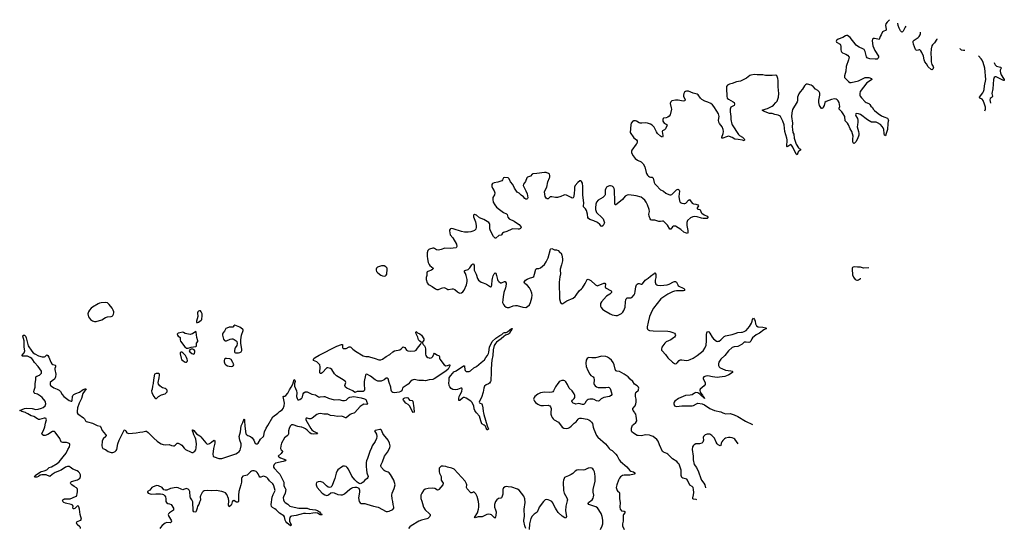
# Model space of a CAD drawing. Header units: inches. Extents: x 1835039 to 2027607, y 642849 to 774141.
# Tile 76 of 113: x 2003944 to 2025124, y 657516 to 668454. Entities that reach past the tile are written whole.
import ezdxf

# ---------------------------------------------------------------- set-up
doc = ezdxf.new("R2010")
doc.units = ezdxf.units.IN
doc.header["$MEASUREMENT"] = 0
for name, color, linetype in [('C0605', 7, 'Continuous'), ('C0606', 7, 'Continuous'), ('C0615', 7, 'Continuous'), ('C0616', 7, 'Continuous'), ('C0626', 7, 'Continuous')]:
    doc.layers.add(name, color=color, linetype=linetype)

msp = doc.modelspace()

# ---------------------------------------------------------------- linework, layer by layer
at = {"layer": 'C0605', "color": 6, "elevation": 200}
for points in [[(2005249, 657510), (2005250, 657530), (2005237, 657550), (2005180, 657600), (2005171, 657610), (2005165, 657630), (2005170, 657650), (2005180, 657660), (2005258, 657690), (2005270, 657710), (2005243, 657810), (2005234, 657930), (2005218, 657978), (2005210, 657991), (2005190, 657997), (2005170, 657985), (2005155, 657965), (2005130, 657942), (2005110, 657935), (2005097, 657937), (2005088, 657948), (2005092, 657990), (2005081, 658010), (2005070, 658020), (2005048, 658028), (2004930, 658055), (2004897, 658070), (2004872, 658090), (2004867, 658110), (2004870, 658121), (2004873, 658130), (2004890, 658142), (2004910, 658147), (2004990, 658147), (2005030, 658153), (2005143, 658197), (2005163, 658210), (2005174, 658226), (2005183, 658257), (2005188, 658308), (2005187, 658347), (2005179, 658370), (2005165, 658385), (2005113, 658413), (2005064, 658450), (2005042, 658470), (2005034, 658490), (2005044, 658510), (2005061, 658519), (2005190, 658560), (2005212, 658570), (2005235, 658590), (2005251, 658629), (2005250, 658663), (2005230, 658709), (2005210, 658731), (2005180, 658750), (2005090, 658785), (2005030, 658834), (2005010, 658844), (2004970, 658846), (2004930, 658829), (2004833, 658767), (2004710, 658715), (2004641, 658670), (2004590, 658629), (2004510, 658663), (2004470, 658667), (2004417, 658663), (2004385, 658655), (2004350, 658632), (2004310, 658616), (2004278, 658618), (2004266, 658626), (2004276, 658650), (2004390, 658730), (2004410, 658738), (2004470, 658749), (2004530, 658770), (2004580, 658820), (2004630, 658840), (2004750, 658913), (2004790, 658946), (2004881, 659050), (2004942, 659130), (2004977, 659210), (2005013, 659270), (2005026, 659310), (2005024, 659330), (2004996, 659350), (2004950, 659361), (2004870, 659363), (2004850, 659368), (2004837, 659377), (2004827, 659390), (2004804, 659444), (2004705, 659585), (2004690, 659596), (2004670, 659601), (2004650, 659596), (2004550, 659532), (2004490, 659509), (2004454, 659515), (2004429, 659530), (2004421, 659550), (2004426, 659566), (2004458, 659622), (2004485, 659695), (2004501, 659779), (2004517, 659830), (2004521, 659850), (2004516, 659870), (2004510, 659875), (2004490, 659883), (2004470, 659881), (2004370, 659858), (2004350, 659858), (2004327, 659867), (2004250, 659917), (2004190, 659934), (2004121, 659981), (2004078, 660000)], [(2005183, 660000), (2005198, 659978), (2005320, 659890), (2005338, 659870), (2005361, 659830), (2005376, 659816), (2005404, 659804), (2005510, 659777), (2005610, 659724), (2005672, 659712), (2005685, 659705), (2005720, 659620), (2005793, 659530), (2005802, 659510), (2005799, 659490), (2005743, 659437), (2005718, 659390), (2005712, 659292), (2005718, 659258), (2005735, 659235), (2005790, 659209), (2005848, 659170), (2005909, 659149), (2005950, 659149), (2005970, 659154), (2006000, 659170), (2006021, 659190), (2006032, 659212), (2006056, 659330), (2006082, 659410), (2006190, 659627), (2006210, 659630), (2006224, 659604), (2006252, 659572), (2006270, 659561), (2006295, 659555), (2006450, 659566), (2006530, 659582), (2006591, 659589), (2006650, 659606), (2006670, 659602), (2006710, 659573), (2006832, 659452), (2006904, 659390), (2006950, 659356), (2006990, 659334), (2007030, 659320), (2007070, 659312), (2007157, 659317), (2007210, 659296), (2007250, 659289), (2007270, 659292), (2007290, 659306), (2007330, 659346), (2007350, 659345), (2007410, 659320), (2007430, 659301), (2007479, 659239), (2007511, 659211), (2007630, 659153), (2007650, 659148), (2007670, 659149), (2007710, 659172), (2007730, 659202), (2007741, 659250), (2007746, 659330), (2007735, 659435), (2007722, 659470), (2007690, 659525), (2007677, 659577), (2007660, 659610), (2007658, 659630), (2007665, 659635), (2007690, 659617), (2007747, 659547), (2007822, 659502), (2007843, 659483), (2007950, 659351), (2007970, 659332), (2007990, 659325), (2008030, 659339), (2008072, 659368), (2008110, 659406), (2008131, 659411), (2008141, 659390), (2008141, 659350), (2008131, 659289), (2008114, 659230), (2008098, 659110), (2008108, 659070), (2008131, 659051), (2008230, 659015), (2008290, 659016), (2008590, 659117), (2008630, 659138), (2008668, 659170), (2008685, 659195), (2008695, 659225), (2008709, 659290), (2008709, 659330), (2008679, 659410), (2008668, 659490), (2008692, 659590), (2008710, 659716), (2008743, 659790), (2008770, 659868), (2008780, 659850), (2008783, 659830), (2008785, 659710), (2008812, 659550), (2008828, 659528), (2008850, 659511), (2008910, 659487), (2008944, 659464), (2008982, 659410), (2009010, 659342), (2009030, 659329), (2009050, 659331), (2009076, 659350), (2009121, 659430), (2009189, 659491), (2009199, 659510), (2009211, 659591), (2009243, 659670), (2009283, 659730), (2009387, 659910), (2009496, 659990), (2009506, 660000)], [(2010000, 659692), (2009928, 659708), (2009830, 659742), (2009810, 659744), (2009790, 659739), (2009761, 659710), (2009741, 659659), (2009727, 659610), (2009723, 659550), (2009716, 659524), (2009699, 659501), (2009642, 659458), (2009579, 659350), (2009565, 659290), (2009557, 659230), (2009566, 659206), (2009588, 659190), (2009599, 659170), (2009570, 659123), (2009504, 659070), (2009519, 659050), (2009552, 659030), (2009669, 658990), (2009656, 658970), (2009612, 658950), (2009445, 658915), (2009419, 658890), (2009403, 658850), (2009404, 658830), (2009416, 658810), (2009511, 658711), (2009537, 658677), (2009624, 658510), (2009624, 658450), (2009629, 658430), (2009658, 658378), (2009666, 658350), (2009657, 658270), (2009620, 658190), (2009615, 658170), (2009620, 658130), (2009634, 658094), (2009653, 658070), (2009710, 658033), (2009755, 657995), (2009782, 657982), (2009950, 657949), (2010000, 657948)], [(2010000, 657820), (2009967, 657813), (2009891, 657789), (2009790, 657777), (2009770, 657768), (2009754, 657750), (2009746, 657714), (2009751, 657670), (2009781, 657590), (2009781, 657580), (2009770, 657569), (2009690, 657634), (2009670, 657659), (2009657, 657690), (2009641, 657761), (2009626, 657786), (2009530, 657840), (2009462, 657910), (2009430, 657934), (2009381, 657961), (2009363, 657983), (2009356, 658030), (2009375, 658185), (2009394, 658246), (2009440, 658330), (2009411, 658430), (2009401, 658450), (2009387, 658470), (2009320, 658540), (2009281, 658590), (2009257, 658610), (2009230, 658626), (2009190, 658634), (2009169, 658631), (2009130, 658615), (2009110, 658618), (2009096, 658636), (2009073, 658690), (2009050, 658719), (2009030, 658737), (2008990, 658752), (2008950, 658751), (2008930, 658744), (2008907, 658730), (2008838, 658662), (2008810, 658650), (2008746, 658634), (2008720, 658610), (2008715, 658585), (2008713, 658510), (2008701, 658450), (2008658, 658310), (2008649, 658230), (2008650, 658090), (2008639, 658081), (2008610, 658081), (2008550, 658114), (2008530, 658108), (2008514, 658086), (2008501, 658030), (2008490, 658011), (2008450, 657980), (2008442, 657990), (2008437, 658010), (2008445, 658110), (2008437, 658158), (2008402, 658242), (2008370, 658277), (2008335, 658295), (2008290, 658310), (2008170, 658327), (2008076, 658324), (2007990, 658331), (2007910, 658323), (2007890, 658310), (2007872, 658288), (2007830, 658213), (2007824, 658190), (2007830, 658130), (2007827, 658110), (2007810, 658080), (2007797, 658030), (2007768, 657992), (2007760, 657950), (2007737, 657883), (2007731, 657869), (2007710, 657861), (2007690, 657867), (2007677, 657890), (2007668, 658088), (2007650, 658127), (2007619, 658170), (2007613, 658190), (2007602, 658310), (2007590, 658337), (2007570, 658357), (2007550, 658368), (2007530, 658370), (2007471, 658349), (2007450, 658346), (2007416, 658356), (2007350, 658387), (2007310, 658391), (2007190, 658370), (2007110, 658339), (2007073, 658333), (2007046, 658346), (2007009, 658390), (2006930, 658428), (2006894, 658434), (2006870, 658432), (2006812, 658410), (2006786, 658390), (2006741, 658339), (2006695, 658310), (2006693, 658290), (2006708, 658270), (2006770, 658252), (2006870, 658260), (2006970, 658258), (2007013, 658253), (2007041, 658241), (2007062, 658222), (2007082, 658190), (2007089, 658150), (2007090, 658090), (2007102, 658070), (2007130, 658048), (2007170, 658041), (2007199, 658030), (2007254, 657950), (2007252, 657908), (2007234, 657890), (2007163, 657850), (2007146, 657830), (2007140, 657810), (2007142, 657790), (2007152, 657770), (2007203, 657690), (2007209, 657670), (2007206, 657650), (2007186, 657634), (2007110, 657640), (2007070, 657625), (2007010, 657578), (2006970, 657533), (2006959, 657510)]]:
    msp.add_lwpolyline(points, dxfattribs=at)
at = {"layer": 'C0606', "color": 6, "elevation": 300}
for points in [[(2005790, 662370), (2005696, 662364), (2005663, 662357), (2005630, 662343), (2005507, 662273), (2005478, 662250), (2005443, 662210), (2005422, 662170), (2005411, 662130), (2005417, 662090), (2005426, 662066), (2005470, 662010), (2005510, 661978), (2005550, 661963), (2005590, 661965), (2005710, 662002), (2005790, 662046), (2005830, 662062), (2005912, 662070), (2005930, 662078), (2005950, 662096), (2005962, 662118), (2005968, 662150), (2005967, 662170), (2005956, 662210), (2005932, 662250), (2005870, 662332), (2005850, 662352), (2005830, 662363)], [(2007810, 662195), (2007790, 662185), (2007779, 662170), (2007772, 662150), (2007773, 662070), (2007747, 661970), (2007750, 661945), (2007770, 661941), (2007790, 661947), (2007850, 661991), (2007860, 662010), (2007870, 662090), (2007867, 662130), (2007851, 662170), (2007830, 662192)], [(2007730, 661748), (2007659, 661701), (2007630, 661689), (2007610, 661686), (2007505, 661705), (2007468, 661728), (2007450, 661732), (2007390, 661722), (2007351, 661710), (2007335, 661690), (2007338, 661670), (2007350, 661648), (2007390, 661627), (2007396, 661616), (2007396, 661570), (2007404, 661544), (2007499, 661419), (2007532, 661392), (2007570, 661393), (2007610, 661405), (2007631, 661411), (2007730, 661424), (2007745, 661435), (2007745, 661495), (2007774, 661530), (2007777, 661550), (2007757, 661617), (2007737, 661737)], [(2008570, 661883), (2008550, 661872), (2008539, 661850), (2008530, 661843), (2008510, 661839), (2008450, 661839), (2008397, 661823), (2008376, 661810), (2008347, 661753), (2008315, 661710), (2008308, 661690), (2008308, 661670), (2008326, 661586), (2008350, 661554), (2008366, 661546), (2008390, 661547), (2008470, 661584), (2008510, 661591), (2008530, 661589), (2008559, 661579), (2008601, 661550), (2008616, 661530), (2008625, 661490), (2008613, 661450), (2008581, 661399), (2008570, 661375), (2008563, 661343), (2008565, 661310), (2008575, 661295), (2008588, 661288), (2008650, 661289), (2008682, 661298), (2008706, 661310), (2008723, 661337), (2008723, 661370), (2008699, 661490), (2008702, 661570), (2008715, 661670), (2008753, 661773), (2008750, 661790), (2008740, 661800), (2008681, 661841), (2008610, 661872)], [(2007410, 661305), (2007396, 661290), (2007396, 661270), (2007414, 661174), (2007428, 661148), (2007450, 661122), (2007490, 661098), (2007510, 661092), (2007530, 661092), (2007550, 661100), (2007555, 661125), (2007549, 661150), (2007532, 661192), (2007510, 661230), (2007450, 661291), (2007430, 661303)], [(2007650, 661372), (2007630, 661369), (2007604, 661356), (2007593, 661330), (2007602, 661310), (2007650, 661274), (2007670, 661265), (2007690, 661264), (2007703, 661277), (2007714, 661310), (2007712, 661330), (2007695, 661355), (2007670, 661369)], [(2008390, 661171), (2008370, 661167), (2008350, 661150), (2008342, 661118), (2008344, 661096), (2008360, 661050), (2008377, 661030), (2008417, 661010), (2008450, 661002), (2008490, 660998), (2008530, 661006), (2008538, 661010), (2008548, 661030), (2008544, 661050), (2008530, 661085), (2008490, 661144), (2008461, 661161)], [(2006910, 660846), (2006877, 660843), (2006846, 660830), (2006823, 660710), (2006818, 660630), (2006800, 660570), (2006793, 660510), (2006779, 660470), (2006786, 660430), (2006830, 660347), (2006850, 660321), (2006870, 660311), (2006890, 660311), (2006930, 660350), (2006996, 660384), (2007070, 660409), (2007090, 660423), (2007113, 660450), (2007117, 660470), (2007113, 660490), (2007098, 660510), (2007070, 660525), (2007019, 660539), (2006993, 660553), (2006960, 660580), (2006933, 660613), (2006925, 660650), (2006946, 660750), (2006954, 660810), (2006949, 660830), (2006930, 660843)]]:
    msp.add_lwpolyline(points, close=True, dxfattribs=at)
at = {"layer": 'C0606', "color": 6, "elevation": 200}
for points in [[(2004078, 660000), (2004070, 660004), (2003991, 660030), (2003970, 660044), (2003944, 660050), (2004050, 660090), (2004090, 660097), (2004210, 660090), (2004290, 660070), (2004344, 660076), (2004410, 660098), (2004450, 660117), (2004490, 660150), (2004500, 660170), (2004503, 660190), (2004499, 660230), (2004489, 660250), (2004430, 660328), (2004390, 660361), (2004330, 660399), (2004270, 660414), (2004255, 660430), (2004251, 660450), (2004257, 660490), (2004275, 660550), (2004277, 660630), (2004294, 660710), (2004292, 660770), (2004310, 660788), (2004370, 660810), (2004394, 660830), (2004410, 660850), (2004416, 660870), (2004414, 660894), (2004338, 660998), (2004260, 661080), (2004230, 661140), (2004203, 661170), (2004171, 661191), (2004110, 661215), (2004018, 661218), (2004001, 661221), (2003992, 661230), (2004042, 661290), (2004051, 661310), (2004054, 661330), (2004040, 661410), (2004043, 661550), (2004014, 661650), (2004021, 661670), (2004030, 661673), (2004050, 661668), (2004068, 661650), (2004084, 661610), (2004123, 661443), (2004204, 661324), (2004232, 661292), (2004267, 661267), (2004350, 661224), (2004430, 661205), (2004475, 661205), (2004490, 661211), (2004530, 661244), (2004550, 661229), (2004574, 661194), (2004613, 661090), (2004634, 661054), (2004656, 661036), (2004710, 661023), (2004716, 661016), (2004713, 660990), (2004698, 660950), (2004697, 660930), (2004720, 660830), (2004717, 660770), (2004710, 660750), (2004690, 660721), (2004639, 660690), (2004603, 660650), (2004596, 660630), (2004598, 660610), (2004608, 660590), (2004628, 660570), (2004677, 660537), (2004750, 660509), (2004790, 660488), (2004819, 660459), (2004859, 660390), (2004892, 660352), (2005010, 660265), (2005050, 660247), (2005068, 660252), (2005075, 660265), (2005081, 660350), (2005088, 660372), (2005110, 660395), (2005150, 660418), (2005230, 660444), (2005310, 660504), (2005350, 660517), (2005375, 660515), (2005305, 660415), (2005271, 660309), (2005222, 660210), (2005189, 660110), (2005180, 660030), (2005182, 660002), (2005183, 660000)], [(2009506, 660000), (2009534, 660030), (2009590, 660065), (2009610, 660092), (2009632, 660150), (2009639, 660210), (2009612, 660348), (2009623, 660357), (2009650, 660359), (2009670, 660370), (2009710, 660424), (2009745, 660495), (2009783, 660550), (2009822, 660618), (2009850, 660715), (2009865, 660705), (2009871, 660690), (2009870, 660670), (2009853, 660627), (2009853, 660590), (2009858, 660570), (2009897, 660470), (2009903, 660430), (2009902, 660350), (2009913, 660310), (2009930, 660282), (2009950, 660278), (2009970, 660286), (2010000, 660307)]]:
    msp.add_lwpolyline(points, dxfattribs=at)
at = {"layer": 'C0615', "color": 6}
for points, elevation in [([(2011143, 660000), (2011129, 659991), (2011083, 659977), (2011050, 659961), (2011009, 659931), (2010970, 659893), (2010950, 659894), (2010910, 659914), (2010870, 659924), (2010770, 659919), (2010710, 659935), (2010630, 659944), (2010570, 659970), (2010550, 659974), (2010490, 659972), (2010418, 659982), (2010370, 659975), (2010338, 659962), (2010235, 659885), (2010210, 659873), (2010173, 659873), (2010130, 659887), (2010110, 659886), (2010097, 659870), (2010101, 659850), (2010210, 659660), (2010230, 659635), (2010266, 659606), (2010334, 659570), (2010350, 659550), (2010336, 659544), (2010270, 659538), (2010211, 659550), (2010183, 659570), (2010130, 659626), (2010090, 659655), (2010050, 659675), (2010010, 659690), (2010000, 659692)], 200), ([(2013918, 660000), (2013926, 659966), (2013998, 659718), (2014026, 659650), (2014010, 659636), (2013990, 659635), (2013978, 659678), (2013957, 659717), (2013937, 659737), (2013886, 659766), (2013864, 659824), (2013836, 659930), (2013773, 660000)], 200), ([(2015372, 660000), (2015371, 659970), (2015382, 659930), (2015398, 659898), (2015420, 659870), (2015444, 659850), (2015535, 659795), (2015610, 659693), (2015650, 659671), (2015710, 659664), (2015744, 659670), (2015770, 659681), (2015809, 659711), (2015870, 659776), (2015911, 659809), (2015955, 659865), (2015970, 659878), (2015990, 659886), (2016030, 659886), (2016150, 659862), (2016190, 659846), (2016210, 659832), (2016241, 659801), (2016263, 659770), (2016280, 659690), (2016294, 659650), (2016354, 659514), (2016379, 659479), (2016546, 659330), (2016583, 659290), (2016623, 659230), (2016649, 659209), (2016690, 659186), (2016771, 659111), (2016796, 659076), (2016838, 658990), (2016870, 658950), (2017001, 658841), (2017070, 658757), (2017090, 658746), (2017150, 658731), (2017173, 658710), (2017178, 658690), (2017163, 658677), (2017070, 658656), (2016990, 658662), (2016950, 658660), (2016910, 658650), (2016870, 658626), (2016844, 658596), (2016823, 658550), (2016790, 658450), (2016778, 658390), (2016780, 658370), (2016795, 658330), (2016810, 658308), (2016839, 658290), (2016849, 658269), (2016844, 658150), (2016858, 658070), (2016856, 657970), (2016862, 657930), (2016872, 657910), (2016890, 657895), (2016950, 657885), (2016967, 657870), (2016960, 657850), (2016933, 657810), (2016925, 657790), (2016922, 657770), (2016928, 657710), (2016928, 657670), (2016911, 657610), (2016909, 657570), (2016947, 657487)], 300), ([(2018510, 658129), (2018495, 658135), (2018442, 658142), (2018424, 658150), (2018423, 658170), (2018442, 658238), (2018445, 658285), (2018441, 658350), (2018431, 658390), (2018410, 658416), (2018363, 658443), (2018308, 658550), (2018292, 658572), (2018270, 658581), (2018210, 658592), (2018185, 658610), (2018172, 658650), (2018176, 658730), (2018170, 658769), (2018130, 658892), (2018110, 658920), (2018077, 658950), (2017990, 659007), (2017890, 659109), (2017864, 659124), (2017796, 659150), (2017774, 659170), (2017705, 659310), (2017676, 659390), (2017650, 659426), (2017570, 659489), (2017528, 659508), (2017490, 659519), (2017410, 659523), (2017310, 659506), (2017250, 659509), (2017230, 659515), (2017145, 659565), (2017113, 659590), (2017105, 659610), (2017104, 659630), (2017108, 659670), (2017119, 659710), (2017129, 659731), (2017147, 659750), (2017201, 659790), (2017217, 659830), (2017208, 659930), (2017196, 659970), (2017178, 660000)], 300), ([(2019071, 660000), (2019092, 659990), (2019130, 659978), (2019230, 659983), (2019310, 659959), (2019390, 659923), (2019558, 659818), (2019711, 659750)], 300), ([(2019400, 659330), (2019360, 659380), (2019330, 659436), (2019309, 659450), (2019270, 659462), (2019230, 659468), (2019190, 659467), (2019127, 659453), (2019102, 659438), (2019070, 659407), (2019045, 659375), (2019036, 659350), (2019030, 659296), (2019010, 659287), (2018970, 659308), (2018950, 659330), (2018926, 659370), (2018891, 659451), (2018830, 659513), (2018810, 659529), (2018790, 659538), (2018770, 659542), (2018730, 659537), (2018690, 659523), (2018672, 659510), (2018657, 659490), (2018650, 659470), (2018652, 659410), (2018647, 659390), (2018636, 659370), (2018616, 659350), (2018570, 659335), (2018490, 659330), (2018450, 659310), (2018428, 659290), (2018414, 659266), (2018409, 659211), (2018430, 659070), (2018433, 658990), (2018455, 658890), (2018500, 658820), (2018548, 658728), (2018593, 658590), (2018611, 658550), (2018664, 658484), (2018684, 658450), (2018700, 658385)], 300), ([(2014829, 657509), (2014810, 657567), (2014788, 657668), (2014788, 657690), (2014803, 657770), (2014798, 657930), (2014814, 658070), (2014809, 658150), (2014786, 658210), (2014690, 658333), (2014654, 658354), (2014530, 658399), (2014449, 658411), (2014410, 658412), (2014390, 658409), (2014354, 658386), (2014338, 658350), (2014335, 658250), (2014317, 658183), (2014308, 658172), (2014294, 658166), (2014246, 658154), (2014210, 658128), (2014181, 658090), (2014158, 658030), (2014155, 658005), (2014159, 657970), (2014182, 657910), (2014191, 657869), (2014186, 657790), (2014170, 657735), (2014150, 657747), (2014120, 657780), (2014090, 657805), (2014070, 657816), (2014030, 657822), (2013990, 657815), (2013910, 657768), (2013890, 657764), (2013810, 657761), (2013742, 657742), (2013730, 657750), (2013790, 657852), (2013815, 657925), (2013821, 657970), (2013821, 658030), (2013815, 658095), (2013783, 658203), (2013755, 658255), (2013738, 658278), (2013710, 658297), (2013670, 658282), (2013650, 658281), (2013567, 658367), (2013557, 658390), (2013563, 658450), (2013559, 658470), (2013526, 658526), (2013290, 658786), (2013243, 658810), (2013150, 658830), (2013110, 658843), (2013050, 658851), (2013010, 658849), (2012986, 658834), (2012971, 658810), (2012969, 658730), (2012978, 658698), (2013010, 658630), (2013012, 658550), (2013051, 658490), (2013054, 658470), (2013047, 658450), (2012960, 658350), (2012950, 658340), (2012930, 658335), (2012871, 658371), (2012830, 658379), (2012730, 658375), (2012663, 658357), (2012628, 658330), (2012593, 658270), (2012576, 658230), (2012570, 658190), (2012574, 658154), (2012597, 658097), (2012607, 658047), (2012634, 657970), (2012667, 657910), (2012757, 657830), (2012772, 657810), (2012776, 657790), (2012764, 657770), (2012721, 657730), (2012702, 657718), (2012586, 657690), (2012530, 657668), (2012364, 657570), (2012340, 657550), (2012310, 657510)], 300), ([(2016436, 657490), (2016477, 657570), (2016486, 657610), (2016486, 657690), (2016473, 657770), (2016450, 657834), (2016370, 657958), (2016339, 657979), (2016189, 658029), (2016172, 658050), (2016183, 658070), (2016258, 658130), (2016279, 658161), (2016290, 658190), (2016291, 658230), (2016280, 658290), (2016278, 658350), (2016320, 658530), (2016324, 658630), (2016316, 658690), (2016306, 658730), (2016287, 658770), (2016270, 658792), (2016250, 658806), (2016230, 658813), (2016190, 658812), (2016170, 658808), (2016104, 658776), (2016070, 658768), (2015969, 658771), (2015930, 658766), (2015890, 658743), (2015843, 658697), (2015810, 658673), (2015750, 658641), (2015681, 658619), (2015667, 658610), (2015653, 658590), (2015640, 658550), (2015635, 658510), (2015639, 658330), (2015656, 658270), (2015712, 658170), (2015725, 658130), (2015723, 658110), (2015690, 657990), (2015683, 657890), (2015707, 657773), (2015703, 657750), (2015690, 657732), (2015670, 657739), (2015610, 657777), (2015530, 657853), (2015489, 657910), (2015471, 657950), (2015434, 658010), (2015410, 658064), (2015390, 658092), (2015350, 658117), (2015310, 658131), (2015270, 658134), (2015250, 658128), (2015230, 658116), (2015210, 658095), (2015120, 657970), (2015108, 657950), (2015077, 657863), (2015010, 657823), (2014970, 657777), (2014942, 657730), (2014911, 657610), (2014907, 657490)], 300), ([(2010000, 657948), (2010130, 657948), (2010177, 657930), (2010310, 657910), (2010350, 657896), (2010390, 657870), (2010418, 657838), (2010431, 657830), (2010436, 657816), (2010448, 657810), (2010438, 657802), (2010410, 657807), (2010350, 657843), (2010310, 657850), (2010250, 657842), (2010170, 657824), (2010090, 657832), (2010049, 657831), (2010000, 657820)], 200)]:
    msp.add_lwpolyline(points, dxfattribs=dict(at, elevation=elevation))
at = {"layer": 'C0615', "color": 6, "elevation": 300}
msp.add_lwpolyline([(2011710, 659638), (2011690, 659638), (2011630, 659623), (2011590, 659618), (2011574, 659610), (2011617, 659537), (2011625, 659490), (2011620, 659450), (2011594, 659386), (2011529, 659290), (2011509, 659250), (2011477, 659170), (2011426, 659014), (2011405, 658970), (2011397, 658930), (2011396, 658844), (2011401, 658770), (2011414, 658710), (2011440, 658630), (2011434, 658610), (2011420, 658590), (2011370, 658554), (2011330, 658507), (2011290, 658479), (2011270, 658475), (2011250, 658477), (2011205, 658505), (2011156, 658556), (2011090, 658639), (2011014, 658790), (2010990, 658825), (2010970, 658842), (2010930, 658854), (2010905, 658850), (2010870, 658833), (2010789, 658771), (2010771, 658749), (2010750, 658700), (2010722, 658590), (2010656, 658424), (2010638, 658402), (2010610, 658394), (2010582, 658402), (2010546, 658426), (2010470, 658499), (2010450, 658511), (2010410, 658523), (2010364, 658516), (2010330, 658498), (2010318, 658470), (2010320, 658450), (2010333, 658410), (2010345, 658390), (2010450, 658270), (2010510, 658232), (2010550, 658222), (2010570, 658225), (2010590, 658236), (2010639, 658281), (2010670, 658287), (2010710, 658279), (2010790, 658241), (2010850, 658233), (2010890, 658238), (2010930, 658257), (2011043, 658357), (2011080, 658380), (2011110, 658392), (2011150, 658400), (2011190, 658401), (2011210, 658396), (2011237, 658377), (2011255, 658335), (2011257, 658290), (2011235, 658170), (2011250, 658093), (2011270, 658063), (2011292, 658052), (2011370, 658046), (2011410, 658038), (2011555, 657995), (2011653, 657973), (2011830, 657880), (2011856, 657876), (2011890, 657884), (2011970, 657922), (2011992, 657950), (2011994, 657970), (2011975, 658030), (2011968, 658090), (2011954, 658150), (2011949, 658230), (2011958, 658270), (2011999, 658370), (2012018, 658450), (2011990, 658550), (2011924, 658670), (2011890, 658709), (2011870, 658723), (2011806, 658746), (2011782, 658762), (2011725, 658825), (2011714, 658850), (2011714, 658870), (2011720, 658890), (2011750, 658945), (2011794, 659066), (2011810, 659096), (2011856, 659150), (2011904, 659250), (2011913, 659290), (2011901, 659350), (2011872, 659410), (2011770, 659530), (2011756, 659556), (2011730, 659629)], close=True, dxfattribs=at)
at = {"layer": 'C0616', "color": 6}
for points, elevation in [([(2020000, 667256), (2019990, 667256), (2019930, 667266), (2019805, 667265), (2019750, 667273), (2019670, 667260), (2019650, 667251), (2019580, 667200), (2019490, 667152), (2019450, 667135), (2019364, 667116), (2019270, 667080), (2019210, 667068), (2019173, 667047), (2019150, 667017), (2019146, 666974), (2019159, 666810), (2019166, 666770), (2019190, 666743), (2019291, 666690), (2019311, 666670), (2019323, 666637), (2019314, 666606), (2019243, 666570), (2019230, 666530), (2019229, 666470), (2019242, 666370), (2019239, 666310), (2019260, 666210), (2019268, 666190), (2019404, 665984), (2019425, 665965), (2019491, 665930), (2019529, 665890), (2019536, 665870), (2019530, 665847), (2019490, 665860), (2019400, 665880), (2019330, 665883), (2019270, 665920), (2019210, 665943), (2019190, 665946), (2019150, 665937), (2019070, 665904), (2019050, 665905), (2019045, 665930), (2019079, 666010), (2019081, 666050), (2019075, 666090), (2019053, 666150), (2019001, 666221), (2018986, 666250), (2018979, 666290), (2018988, 666370), (2018973, 666430), (2018944, 666490), (2018877, 666590), (2018850, 666620), (2018808, 666650), (2018750, 666679), (2018681, 666701), (2018618, 666738), (2018586, 666770), (2018536, 666836), (2018514, 666854), (2018430, 666872), (2018330, 666914), (2018290, 666914), (2018270, 666907), (2018247, 666893), (2018230, 666870), (2018224, 666830), (2018227, 666810), (2018257, 666730), (2018250, 666706), (2018215, 666705), (2018110, 666724), (2018050, 666722), (2017974, 666706), (2017952, 666690), (2017944, 666676), (2017938, 666650), (2017960, 666560), (2017962, 666530), (2017938, 666410), (2017918, 666382), (2017890, 666358), (2017850, 666343), (2017790, 666336), (2017783, 666330), (2017777, 666310), (2017781, 666270), (2017790, 666250), (2017810, 666228), (2017851, 666210), (2017869, 666190), (2017864, 666170), (2017834, 666106), (2017812, 666088), (2017770, 666067), (2017765, 666050), (2017778, 665962), (2017777, 665943), (2017770, 665926), (2017750, 665932), (2017730, 665948), (2017666, 666010), (2017642, 666042), (2017590, 666144), (2017550, 666184), (2017510, 666210), (2017450, 666231), (2017410, 666236), (2017330, 666226), (2017290, 666227), (2017270, 666234), (2017210, 666275), (2017190, 666282), (2017150, 666282), (2017130, 666272), (2017099, 666230), (2017087, 666193), (2017078, 666030), (2017153, 665913), (2017213, 665870), (2017224, 665850), (2017225, 665830), (2017216, 665790), (2017206, 665774), (2017112, 665650), (2017104, 665630), (2017108, 665590), (2017138, 665530), (2017185, 665470), (2017233, 665433), (2017310, 665397), (2017354, 665354), (2017392, 665290), (2017418, 665170), (2017427, 665147), (2017451, 665110), (2017469, 665089), (2017492, 665072), (2017510, 665065), (2017550, 665066), (2017560, 665060), (2017570, 665045), (2017594, 664950), (2017610, 664922), (2017634, 664894), (2017730, 664798), (2017750, 664785), (2017793, 664770), (2017845, 664725), (2017870, 664711), (2017930, 664689), (2017950, 664686), (2017970, 664692), (2018070, 664793), (2018090, 664805), (2018110, 664807), (2018127, 664790), (2018134, 664770), (2018123, 664650), (2018138, 664558), (2018150, 664529), (2018170, 664513), (2018190, 664505), (2018230, 664498), (2018250, 664500), (2018275, 664510), (2018330, 664576), (2018350, 664585), (2018370, 664568), (2018392, 664532), (2018410, 664510), (2018436, 664496), (2018490, 664488), (2018534, 664470), (2018543, 664450), (2018520, 664410), (2018520, 664390), (2018537, 664377), (2018570, 664370), (2018583, 664363), (2018592, 664352), (2018605, 664310), (2018617, 664297), (2018670, 664259), (2018730, 664230), (2018748, 664210), (2018746, 664190), (2018730, 664181), (2018703, 664177), (2018650, 664177), (2018610, 664184), (2018516, 664216), (2018470, 664223), (2018423, 664217), (2018373, 664190), (2018310, 664133), (2018294, 664090), (2018296, 664030), (2018316, 663924), (2018319, 663870), (2018310, 663859), (2018270, 663867), (2018230, 663887), (2018163, 663943), (2018050, 664011), (2018030, 664017), (2018010, 664014), (2017990, 664001), (2017950, 663952), (2017930, 663950), (2017877, 664037), (2017810, 664107), (2017790, 664122), (2017770, 664123), (2017726, 664114), (2017690, 664111), (2017610, 664142), (2017542, 664142), (2017520, 664150), (2017508, 664168), (2017484, 664230), (2017480, 664270), (2017489, 664330), (2017488, 664370), (2017450, 664472), (2017422, 664530), (2017393, 664570), (2017350, 664612), (2017310, 664635), (2017207, 664667), (2017051, 664689), (2017010, 664684), (2016970, 664662), (2016910, 664587), (2016830, 664526), (2016770, 664470), (2016753, 664473), (2016745, 664505), (2016744, 664624), (2016736, 664710), (2016736, 664790), (2016730, 664822), (2016716, 664850), (2016703, 664863), (2016690, 664872), (2016650, 664883), (2016630, 664883), (2016610, 664877), (2016569, 664850), (2016553, 664827), (2016539, 664790), (2016535, 664690), (2016528, 664670), (2016488, 664632), (2016386, 664574), (2016354, 664530), (2016339, 664490), (2016330, 664410), (2016333, 664370), (2016342, 664330), (2016355, 664310), (2016476, 664196), (2016494, 664170), (2016518, 664110), (2016522, 664090), (2016519, 664070), (2016497, 664030), (2016470, 664008), (2016450, 664012), (2016422, 664050), (2016371, 664090), (2016291, 664131), (2016210, 664157), (2016179, 664179), (2016162, 664202), (2016157, 664270), (2016137, 664350), (2016114, 664390), (2016073, 664433), (2016071, 664450), (2016081, 664510), (2016059, 664690), (2016060, 664870), (2016050, 664937), (2016030, 664978), (2016010, 664991), (2015990, 664988), (2015950, 664955), (2015890, 664890), (2015879, 664850), (2015881, 664790), (2015870, 664729), (2015865, 664655), (2015850, 664621), (2015830, 664619), (2015810, 664627), (2015710, 664681), (2015670, 664685), (2015650, 664682), (2015586, 664654), (2015510, 664631), (2015470, 664628), (2015390, 664643), (2015358, 664642), (2015350, 664640), (2015310, 664605), (2015290, 664601), (2015270, 664615), (2015250, 664650), (2015235, 664750), (2015244, 664776), (2015282, 664850), (2015305, 664970), (2015344, 665050), (2015350, 665070), (2015350, 665102), (2015341, 665130), (2015322, 665150), (2015270, 665169), (2015230, 665171), (2015070, 665143), (2014982, 665138), (2014968, 665132), (2014932, 665088), (2014870, 665070), (2014853, 665050), (2014823, 664977), (2014783, 664917), (2014778, 664890), (2014835, 664775), (2014858, 664710), (2014874, 664626), (2014871, 664609), (2014850, 664598), (2014830, 664598), (2014813, 664610), (2014783, 664643), (2014730, 664681), (2014690, 664721), (2014647, 664747), (2014586, 664830), (2014549, 664910), (2014505, 664965), (2014470, 665030), (2014450, 665052), (2014363, 665057), (2014350, 665053), (2014333, 665010), (2014313, 664987), (2014230, 664957), (2014150, 664948), (2014115, 664930), (2014102, 664910), (2014102, 664870), (2014118, 664830), (2014152, 664772), (2014163, 664730), (2014156, 664690), (2014125, 664630), (2014121, 664590), (2014131, 664530), (2014164, 664470), (2014202, 664422), (2014262, 664370), (2014350, 664307), (2014418, 664278), (2014427, 664267), (2014445, 664205), (2014472, 664172), (2014581, 664121), (2014650, 664069), (2014690, 664053), (2014730, 663990), (2014727, 663970), (2014717, 663963), (2014690, 663952), (2014670, 663949), (2014550, 663955), (2014530, 663951), (2014420, 663900), (2014350, 663880), (2014330, 663862), (2014310, 663830), (2014299, 663821), (2014250, 663812), (2014190, 663758), (2014170, 663758), (2014134, 663794), (2014070, 663910), (2014057, 663957), (2014054, 664050), (2014049, 664070), (2014034, 664090), (2013930, 664155), (2013835, 664195), (2013770, 664250), (2013730, 664263), (2013708, 664250), (2013709, 664211), (2013747, 664107), (2013762, 664030), (2013765, 663990), (2013754, 663950), (2013730, 663924), (2013690, 663906), (2013650, 663895), (2013590, 663888), (2013510, 663888), (2013450, 663896), (2013270, 663958), (2013230, 663963), (2013210, 663957), (2013203, 663950), (2013193, 663930), (2013192, 663910), (2013206, 663830), (2013260, 663760), (2013338, 663630), (2013347, 663573), (2013333, 663550), (2013203, 663537), (2013090, 663542), (2013010, 663511), (2012950, 663497), (2012910, 663504), (2012870, 663531), (2012850, 663539), (2012830, 663540), (2012759, 663521), (2012742, 663510), (2012725, 663490), (2012710, 663442), (2012709, 663370), (2012714, 663310), (2012731, 663230), (2012749, 663190), (2012765, 663170), (2012836, 663110), (2012834, 663090), (2012803, 663070), (2012723, 663037), (2012711, 663029), (2012701, 663010), (2012705, 662950), (2012687, 662910), (2012688, 662870), (2012712, 662792), (2012728, 662770), (2012750, 662753), (2012818, 662718), (2012890, 662667), (2012915, 662655), (2012950, 662654), (2013018, 662682), (2013070, 662692), (2013090, 662689), (2013130, 662663), (2013155, 662655), (2013170, 662653), (2013250, 662667), (2013270, 662665), (2013301, 662650), (2013359, 662599), (2013384, 662584), (2013410, 662576), (2013450, 662581), (2013479, 662601), (2013502, 662638), (2013553, 662750), (2013570, 662827), (2013568, 662870), (2013551, 662951), (2013533, 662993), (2013511, 663030), (2013509, 663050), (2013522, 663058), (2013590, 663083), (2013606, 663094), (2013625, 663115), (2013670, 663185), (2013690, 663204), (2013710, 663195), (2013712, 663190), (2013717, 663170), (2013717, 663097), (2013721, 663070), (2013760, 662980), (2013791, 662890), (2013815, 662850), (2013870, 662810), (2013912, 662792), (2013989, 662769), (2014050, 662720), (2014070, 662710), (2014090, 662717), (2014104, 662750), (2014105, 662850), (2014112, 662890), (2014130, 662945), (2014150, 662987), (2014170, 663007), (2014190, 663002), (2014198, 662950), (2014222, 662870), (2014230, 662848), (2014250, 662822), (2014290, 662797), (2014310, 662795), (2014370, 662827), (2014390, 662822), (2014409, 662790), (2014411, 662770), (2014392, 662690), (2014360, 662590), (2014347, 662493), (2014334, 662430), (2014332, 662372), (2014349, 662330), (2014370, 662301), (2014409, 662269), (2014430, 662263), (2014470, 662267), (2014558, 662302), (2014610, 662310), (2014645, 662305), (2014770, 662269), (2014830, 662268), (2014870, 662284), (2014910, 662323), (2014931, 662370), (2014961, 662470), (2014965, 662530), (2014959, 662570), (2014937, 662630), (2014908, 662690), (2014870, 662737), (2014810, 662778), (2014801, 662790), (2014799, 662810), (2014809, 662830), (2014828, 662850), (2014864, 662876), (2014910, 662897), (2014983, 662917), (2015001, 662930), (2015021, 662979), (2015050, 663092), (2015070, 663104), (2015110, 663102), (2015145, 663115), (2015190, 663150), (2015230, 663191), (2015270, 663249), (2015313, 663330), (2015364, 663516), (2015370, 663525), (2015390, 663532), (2015450, 663502), (2015490, 663502), (2015524, 663490), (2015561, 663450), (2015592, 663432), (2015608, 663388), (2015619, 663310), (2015618, 663270), (2015598, 663182), (2015568, 663090), (2015567, 663070), (2015579, 662990), (2015563, 662923), (2015551, 662810), (2015557, 662450), (2015578, 662370), (2015590, 662353), (2015610, 662344), (2015630, 662349), (2015715, 662405), (2015850, 662468), (2015890, 662499), (2015918, 662530), (2015977, 662623), (2016030, 662663), (2016053, 662687), (2016110, 662780), (2016150, 662864), (2016170, 662873), (2016190, 662869), (2016230, 662846), (2016330, 662750), (2016356, 662736), (2016370, 662733), (2016390, 662736), (2016510, 662786), (2016533, 662790), (2016544, 662770), (2016539, 662710), (2016549, 662690), (2016670, 662623), (2016678, 662610), (2016673, 662590), (2016660, 662570), (2016636, 662550), (2016569, 662510), (2016462, 662390), (2016441, 662350), (2016437, 662330), (2016440, 662290), (2016450, 662264), (2016479, 662230), (2016510, 662207), (2016645, 662130), (2016688, 662110), (2016730, 662097), (2016770, 662092), (2016805, 662095), (2016849, 662111), (2016888, 662132), (2016918, 662162), (2016942, 662198), (2016967, 662273), (2016974, 662390), (2016980, 662430), (2016990, 662452), (2017009, 662471), (2017025, 662475), (2017087, 662473), (2017110, 662482), (2017160, 662540), (2017174, 662566), (2017187, 662610), (2017196, 662710), (2017210, 662750), (2017230, 662768), (2017250, 662779), (2017270, 662779), (2017310, 662767), (2017330, 662768), (2017344, 662776), (2017400, 662850), (2017464, 662896), (2017510, 662937), (2017590, 662998), (2017610, 663007), (2017630, 662979), (2017631, 662910), (2017614, 662850), (2017612, 662812), (2017630, 662770), (2017649, 662750), (2017663, 662743), (2017730, 662735), (2017870, 662754), (2017912, 662768), (2018010, 662820), (2018030, 662827), (2018050, 662827), (2018075, 662810), (2018098, 662750), (2018112, 662732), (2018230, 662670), (2018254, 662650), (2018237, 662630), (2018215, 662625), (2018070, 662624), (2018030, 662616), (2017990, 662602), (2017890, 662549), (2017737, 662450), (2017580, 662250), (2017550, 662202), (2017494, 662070), (2017460, 661950), (2017440, 661850), (2017442, 661822), (2017450, 661799), (2017464, 661784), (2017491, 661770), (2017570, 661760), (2017890, 661759), (2017931, 661751), (2017995, 661730), (2018027, 661710), (2018043, 661690), (2018049, 661670), (2018043, 661650), (2018032, 661630), (2018010, 661610), (2017950, 661568), (2017853, 661527), (2017819, 661501), (2017759, 661410), (2017747, 661370), (2017752, 661350), (2017765, 661330), (2017834, 661254), (2017885, 661185), (2017990, 661089), (2018030, 661061), (2018050, 661054), (2018070, 661059), (2018088, 661072), (2018130, 661125), (2018150, 661138), (2018190, 661139), (2018290, 661125), (2018330, 661131), (2018370, 661146), (2018430, 661175), (2018520, 661230), (2018643, 661330), (2018684, 661390), (2018708, 661452), (2018718, 661550), (2018717, 661683), (2018722, 661718), (2018730, 661739), (2018750, 661748), (2018770, 661739), (2018790, 661715), (2018843, 661623), (2018870, 661590), (2018930, 661543), (2018950, 661536), (2018970, 661538), (2018990, 661544), (2019030, 661568), (2019101, 661639), (2019130, 661658), (2019270, 661681), (2019335, 661705), (2019390, 661730), (2019468, 661732), (2019490, 661737), (2019530, 661751), (2019570, 661773), (2019606, 661810), (2019641, 661859), (2019683, 661930), (2019701, 661970), (2019710, 662006), (2019730, 662035), (2019750, 662010), (2019763, 661970), (2019773, 661910), (2019792, 661870), (2019831, 661851), (2019930, 661843), (2019991, 661830), (2020000, 661817)], 300), ([(2020000, 666466), (2019942, 666490), (2019914, 666510), (2020000, 666534)], 300), ([(2013773, 660000), (2013750, 660026), (2013734, 660050), (2013723, 660083), (2013712, 660150), (2013668, 660228), (2013650, 660250), (2013550, 660318), (2013510, 660330), (2013490, 660327), (2013466, 660314), (2013410, 660263), (2013390, 660267), (2013389, 660309), (2013397, 660350), (2013410, 660382), (2013442, 660430), (2013455, 660465), (2013459, 660510), (2013453, 660530), (2013430, 660532), (2013359, 660501), (2013326, 660494), (2013262, 660502), (2013223, 660523), (2013195, 660555), (2013180, 660590), (2013175, 660645), (2013184, 660690), (2013185, 660750), (2013208, 660792), (2013260, 660850), (2013280, 660880), (2013330, 660902), (2013490, 661007), (2013510, 661007), (2013515, 660995), (2013520, 660930), (2013528, 660908), (2013550, 660890), (2013570, 660886), (2013612, 660888), (2013641, 660899), (2013710, 660964), (2013770, 660999), (2013870, 661084), (2013942, 661138), (2013971, 661190), (2014006, 661234), (2014026, 661274), (2014035, 661305), (2014047, 661410), (2014110, 661533), (2014190, 661604), (2014270, 661661), (2014317, 661683), (2014350, 661718), (2014370, 661727), (2014410, 661730), (2014439, 661741), (2014484, 661776), (2014495, 661790), (2014532, 661812), (2014537, 661810), (2014530, 661795), (2014525, 661795), (2014528, 661790), (2014504, 661756), (2014477, 661703), (2014458, 661690), (2014394, 661666), (2014357, 661643), (2014299, 661590), (2014203, 661517), (2014179, 661490), (2014154, 661450), (2014127, 661353), (2014123, 661230), (2014098, 661130), (2014096, 661050), (2014083, 660930), (2014084, 660810), (2014076, 660750), (2014076, 660690), (2014072, 660670), (2014050, 660638), (2014030, 660624), (2013978, 660602), (2013943, 660570), (2013928, 660530), (2013913, 660447), (2013877, 660330), (2013832, 660250), (2013830, 660230), (2013837, 660217), (2013850, 660204), (2013885, 660190), (2013893, 660173), (2013905, 660110), (2013911, 660030), (2013918, 660000)], 200), ([(2020000, 661808), (2019979, 661801), (2019950, 661782), (2019858, 661710), (2019790, 661677), (2019710, 661610), (2019692, 661588), (2019670, 661544), (2019650, 661520), (2019628, 661512), (2019570, 661521), (2019530, 661518), (2019482, 661478), (2019410, 661433), (2019390, 661427), (2019310, 661421), (2019270, 661406), (2019190, 661336), (2019110, 661233), (2019024, 661150), (2018984, 661090), (2018975, 661050), (2018977, 661017), (2018990, 660990), (2019012, 660970), (2019046, 660950), (2019130, 660915), (2019241, 660901), (2019270, 660894), (2019278, 660890), (2019275, 660870), (2019200, 660820), (2019150, 660796), (2019110, 660784), (2018996, 660764), (2018950, 660762), (2018850, 660773), (2018748, 660792), (2018707, 660790), (2018660, 660770), (2018647, 660750), (2018647, 660730), (2018688, 660650), (2018693, 660630), (2018690, 660610), (2018670, 660578), (2018582, 660510), (2018573, 660487), (2018585, 660445), (2018617, 660397), (2018630, 660387), (2018641, 660361), (2018654, 660350), (2018656, 660336), (2018671, 660330), (2018672, 660312), (2018676, 660310), (2018672, 660308), (2018666, 660314), (2018666, 660326), (2018650, 660326), (2018642, 660342), (2018630, 660347), (2018621, 660361), (2018578, 660398), (2018530, 660426), (2018490, 660435), (2018457, 660423), (2018410, 660388), (2018370, 660379), (2018270, 660375), (2018113, 660310), (2018038, 660250), (2018025, 660230), (2018017, 660210), (2018016, 660190), (2018020, 660170), (2018031, 660150), (2018050, 660140), (2018075, 660135), (2018190, 660151), (2018410, 660147), (2018441, 660159), (2018505, 660195), (2018530, 660204), (2018626, 660194), (2018674, 660174), (2018787, 660090), (2018893, 660050), (2019030, 660019), (2019071, 660000)], 300), ([(2017178, 660000), (2017172, 660010), (2017140, 660050), (2017134, 660070), (2017137, 660090), (2017182, 660150), (2017201, 660190), (2017208, 660230), (2017205, 660290), (2017194, 660354), (2017190, 660410), (2017201, 660439), (2017252, 660490), (2017259, 660510), (2017260, 660530), (2017254, 660550), (2017230, 660581), (2017170, 660619), (2017133, 660673), (2017079, 660720), (2017034, 660770), (2016950, 660834), (2016850, 660885), (2016790, 660896), (2016770, 660906), (2016755, 660935), (2016734, 661030), (2016710, 661082), (2016676, 661130), (2016635, 661170), (2016590, 661197), (2016550, 661210), (2016470, 661215), (2016330, 661181), (2016250, 661180), (2016190, 661188), (2016170, 661184), (2016150, 661170), (2016127, 661130), (2016122, 661070), (2016130, 660999), (2016163, 660910), (2016206, 660830), (2016230, 660805), (2016279, 660770), (2016295, 660750), (2016303, 660710), (2016298, 660630), (2016302, 660610), (2016320, 660580), (2016350, 660555), (2016390, 660544), (2016553, 660547), (2016610, 660553), (2016627, 660547), (2016645, 660525), (2016674, 660430), (2016679, 660390), (2016669, 660370), (2016630, 660354), (2016510, 660331), (2016450, 660298), (2016410, 660257), (2016391, 660249), (2016350, 660257), (2016303, 660283), (2016274, 660294), (2016210, 660295), (2016173, 660287), (2016148, 660272), (2016130, 660251), (2016100, 660200), (2016090, 660188), (2016070, 660178), (2016050, 660179), (2015970, 660197), (2015910, 660188), (2015890, 660190), (2015850, 660210), (2015828, 660230), (2015822, 660250), (2015834, 660270), (2015874, 660310), (2015884, 660330), (2015887, 660370), (2015874, 660410), (2015831, 660471), (2015766, 660530), (2015730, 660606), (2015690, 660665), (2015670, 660685), (2015650, 660694), (2015630, 660696), (2015607, 660693), (2015570, 660677), (2015550, 660663), (2015518, 660630), (2015470, 660561), (2015430, 660471), (2015410, 660452), (2015390, 660444), (2015350, 660437), (2015230, 660443), (2015150, 660430), (2015090, 660398), (2015028, 660350), (2015010, 660330), (2015001, 660310), (2014999, 660290), (2015015, 660250), (2015041, 660221), (2015090, 660182), (2015130, 660164), (2015157, 660157), (2015210, 660155), (2015310, 660163), (2015330, 660160), (2015349, 660149), (2015365, 660125), (2015375, 660095), (2015372, 660000)], 300), ([(2010000, 660307), (2010010, 660314), (2010030, 660340), (2010043, 660410), (2010053, 660427), (2010083, 660450), (2010110, 660454), (2010130, 660449), (2010230, 660404), (2010310, 660388), (2010370, 660344), (2010390, 660339), (2010410, 660340), (2010490, 660354), (2010510, 660349), (2010590, 660315), (2010710, 660280), (2010810, 660283), (2010890, 660267), (2010933, 660267), (2010965, 660275), (2010990, 660290), (2011019, 660321), (2011045, 660335), (2011090, 660345), (2011130, 660348), (2011290, 660322), (2011361, 660301), (2011387, 660287), (2011399, 660270), (2011406, 660250), (2011423, 660190), (2011419, 660181), (2011410, 660175), (2011350, 660187), (2011310, 660167), (2011270, 660135), (2011154, 660006), (2011143, 660000)], 200)]:
    msp.add_lwpolyline(points, dxfattribs=dict(at, elevation=elevation))
for points, elevation in [([(2011783, 663163), (2011730, 663162), (2011661, 663139), (2011644, 663130), (2011620, 663110), (2011612, 663090), (2011610, 663070), (2011622, 663042), (2011649, 663010), (2011710, 662963), (2011746, 662946), (2011790, 662939), (2011810, 662945), (2011830, 662961), (2011839, 662981), (2011848, 663088), (2011846, 663110), (2011822, 663142)], 300), ([(2012770, 661177), (2012798, 661182), (2012813, 661190), (2012829, 661210), (2012850, 661263), (2012870, 661283), (2012917, 661250), (2012968, 661228), (2012973, 661210), (2012972, 661170), (2012979, 661150), (2013073, 661030), (2013110, 661012), (2013144, 661016), (2013193, 661033), (2013199, 661030), (2013196, 661010), (2013161, 660939), (2013117, 660903), (2012940, 660780), (2012860, 660730), (2012830, 660716), (2012750, 660710), (2012670, 660685), (2012630, 660692), (2012530, 660694), (2012430, 660713), (2012390, 660699), (2012352, 660670), (2012304, 660616), (2012193, 660547), (2012177, 660530), (2012167, 660470), (2012144, 660456), (2012110, 660445), (2012010, 660431), (2011970, 660435), (2011952, 660450), (2011936, 660490), (2011929, 660549), (2011892, 660650), (2011870, 660729), (2011850, 660747), (2011830, 660743), (2011781, 660710), (2011717, 660683), (2011690, 660679), (2011650, 660683), (2011590, 660707), (2011490, 660785), (2011410, 660828), (2011390, 660823), (2011384, 660810), (2011353, 660670), (2011351, 660609), (2011362, 660510), (2011361, 660490), (2011351, 660470), (2011330, 660459), (2011310, 660457), (2011204, 660456), (2011150, 660439), (2011110, 660470), (2010979, 660530), (2010952, 660550), (2010940, 660590), (2010958, 660650), (2010950, 660670), (2010930, 660690), (2010900, 660710), (2010756, 660796), (2010719, 660839), (2010656, 660930), (2010631, 660951), (2010571, 660969), (2010550, 660964), (2010450, 660857), (2010430, 660844), (2010410, 660847), (2010404, 660870), (2010410, 660989), (2010397, 661030), (2010364, 661070), (2010335, 661095), (2010266, 661126), (2010261, 661150), (2010272, 661170), (2010299, 661190), (2010384, 661236), (2010769, 661431), (2010870, 661471), (2010886, 661466), (2010889, 661450), (2010886, 661406), (2010892, 661392), (2010905, 661385), (2010930, 661380), (2010970, 661384), (2011030, 661417), (2011050, 661419), (2011070, 661408), (2011109, 661369), (2011166, 661326), (2011330, 661227), (2011390, 661209), (2011450, 661210), (2011466, 661206), (2011590, 661167), (2011670, 661136), (2011710, 661139), (2011750, 661154), (2011828, 661212), (2011903, 661257), (2011970, 661311), (2012010, 661330), (2012123, 661357), (2012150, 661377), (2012190, 661416), (2012210, 661414), (2012230, 661401), (2012267, 661347), (2012293, 661333), (2012347, 661327), (2012444, 661336), (2012472, 661348), (2012490, 661366), (2012521, 661419), (2012568, 661470), (2012584, 661510), (2012550, 661540), (2012526, 661570), (2012505, 661625), (2012470, 661696), (2012463, 661737), (2012470, 661750), (2012502, 661722), (2012550, 661698), (2012590, 661667), (2012639, 661590), (2012637, 661563), (2012610, 661517), (2012601, 661510), (2012610, 661498), (2012620, 661470), (2012650, 661437), (2012663, 661410), (2012670, 661370), (2012677, 661258), (2012683, 661230), (2012695, 661210), (2012723, 661190), (2012750, 661180)], 200), ([(2012410, 660005), (2012390, 660032), (2012360, 660100), (2012330, 660150), (2012299, 660179), (2012251, 660210), (2012201, 660270), (2012190, 660290), (2012203, 660310), (2012230, 660322), (2012271, 660330), (2012290, 660324), (2012312, 660290), (2012330, 660274), (2012390, 660267), (2012401, 660250), (2012423, 660110), (2012427, 660013)], 200)]:
    msp.add_lwpolyline(points, close=True, dxfattribs=dict(at, elevation=elevation))
at = {"layer": 'C0626', "color": 6}
for points, elevation in [([(2022658, 668454), (2022630, 668433), (2022602, 668398), (2022578, 668362), (2022569, 668331), (2022583, 668250), (2022582, 668230), (2022570, 668219), (2022530, 668208), (2022501, 668190), (2022478, 668130), (2022451, 668090), (2022443, 668050), (2022430, 668031), (2022407, 668033), (2022330, 668052), (2022310, 668050), (2022290, 668034), (2022282, 667998), (2022295, 667890), (2022338, 667790), (2022417, 667670), (2022419, 667650), (2022412, 667628), (2022390, 667607), (2022350, 667603), (2022230, 667616), (2022190, 667626), (2022175, 667635), (2022158, 667658), (2022133, 667770), (2022111, 667810), (2022081, 667830), (2022002, 667862), (2021963, 667883), (2021935, 667910), (2021810, 668068), (2021750, 668111), (2021730, 668115), (2021710, 668108), (2021650, 668073), (2021550, 668039), (2021514, 668010), (2021504, 667990), (2021518, 667970), (2021590, 667926), (2021603, 667910), (2021610, 667890), (2021608, 667808), (2021615, 667775), (2021622, 667762), (2021644, 667744), (2021719, 667710), (2021750, 667690), (2021784, 667650), (2021775, 667590), (2021724, 667450), (2021715, 667350), (2021686, 667250), (2021684, 667230), (2021689, 667210), (2021707, 667187), (2021770, 667125), (2021805, 667105), (2021830, 667101), (2021990, 667142), (2022130, 667214), (2022210, 667213), (2022271, 667190), (2022273, 667170), (2022200, 667120), (2022170, 667093), (2022026, 666910), (2022017, 666870), (2022020, 666830), (2022027, 666808), (2022051, 666771), (2022130, 666690), (2022150, 666677), (2022209, 666649), (2022235, 666630), (2022255, 666595), (2022290, 666563), (2022304, 666530), (2022330, 666500), (2022410, 666437), (2022484, 666390), (2022530, 666365), (2022614, 666334), (2022630, 666290), (2022629, 666270), (2022616, 666224), (2022611, 666090), (2022581, 666010), (2022570, 665958), (2022565, 665965), (2022550, 665970), (2022540, 666010), (2022533, 666090), (2022520, 666130), (2022499, 666159), (2022458, 666198), (2022397, 666237), (2022370, 666248), (2022330, 666253), (2022270, 666250), (2022250, 666255), (2022181, 666301), (2022030, 666414), (2021989, 666431), (2021950, 666436), (2021933, 666427), (2021923, 666410), (2021929, 666390), (2021965, 666330), (2021974, 666294), (2021975, 666250), (2021963, 666190), (2021960, 666150), (2021991, 666050), (2021996, 666010), (2021994, 665970), (2021970, 665895), (2021930, 665825), (2021903, 665797), (2021890, 665792), (2021870, 665804), (2021863, 665843), (2021864, 665890), (2021872, 665950), (2021847, 666047), (2021806, 666106), (2021772, 666192), (2021750, 666232), (2021733, 666253), (2021709, 666269), (2021702, 666282), (2021691, 666370), (2021661, 666430), (2021630, 666476), (2021570, 666530), (2021570, 666550), (2021583, 666590), (2021582, 666630), (2021571, 666671), (2021550, 666711), (2021530, 666732), (2021510, 666744), (2021470, 666752), (2021410, 666739), (2021290, 666694), (2021262, 666670), (2021246, 666610), (2021230, 666571), (2021210, 666544), (2021190, 666548), (2021150, 666606), (2021133, 666670), (2021134, 666726), (2021158, 666830), (2021154, 666874), (2021141, 666901), (2021114, 666930), (2021062, 666962), (2021010, 667016), (2020970, 667046), (2020894, 667066), (2020870, 667065), (2020850, 667054), (2020827, 667030), (2020783, 666957), (2020730, 666902), (2020703, 666857), (2020678, 666790), (2020678, 666710), (2020672, 666690), (2020570, 666523), (2020559, 666490), (2020554, 666450), (2020550, 666370), (2020565, 666230), (2020559, 666150), (2020569, 666090), (2020573, 666030), (2020594, 665990), (2020606, 665910), (2020650, 665779), (2020698, 665698), (2020710, 665685), (2020742, 665670), (2020739, 665650), (2020697, 665623), (2020688, 665612), (2020670, 665545), (2020650, 665559), (2020575, 665715), (2020550, 665754), (2020530, 665767), (2020510, 665758), (2020470, 665726), (2020450, 665723), (2020447, 665727), (2020454, 665874), (2020447, 665910), (2020405, 666050), (2020388, 666190), (2020363, 666270), (2020309, 666370), (2020290, 666390), (2020263, 666403), (2020190, 666418), (2020130, 666437), (2020070, 666440), (2020050, 666445), (2020000, 666466)], 300), ([(2023004, 668313), (2022990, 668292), (2022950, 668205), (2022930, 668188), (2022910, 668193), (2022890, 668214), (2022861, 668270), (2022841, 668330), (2022832, 668383)], 300), ([(2023673, 668040), (2023670, 668038), (2023621, 667959), (2023583, 667917), (2023568, 667890), (2023549, 667831), (2023541, 667730), (2023550, 667630), (2023550, 667550), (2023565, 667490), (2023594, 667450), (2023602, 667430), (2023590, 667394), (2023570, 667377), (2023550, 667382), (2023490, 667441), (2023450, 667506), (2023416, 667550), (2023399, 667590), (2023383, 667670), (2023350, 667750), (2023330, 667786), (2023310, 667804), (2023290, 667806), (2023250, 667793), (2023230, 667796), (2023217, 667810), (2023172, 667930), (2023162, 667970), (2023164, 667990), (2023184, 668016), (2023230, 668041), (2023268, 668070), (2023290, 668093), (2023314, 668130), (2023320, 668150), (2023322, 668183)], 300), ([(2024275, 667794), (2024250, 667794), (2024202, 667802), (2024189, 667810), (2024178, 667830), (2024178, 667834)], 300), ([(2024708, 666495), (2024719, 666530), (2024722, 666570), (2024696, 666636), (2024673, 666713), (2024650, 666743), (2024599, 666770), (2024593, 666790), (2024662, 666878), (2024678, 666910), (2024690, 666950), (2024696, 667030), (2024730, 667170), (2024709, 667410), (2024670, 667537), (2024650, 667581), (2024630, 667610), (2024566, 667676)], 300), ([(2024909, 667536), (2024915, 667515), (2024930, 667481), (2024957, 667457), (2025045, 667430), (2025056, 667416), (2025057, 667410), (2025037, 667370), (2025033, 667350), (2025040, 667310), (2025055, 667270), (2025110, 667190), (2025122, 667170), (2025124, 667156), (2025123, 667150), (2025112, 667148), (2025090, 667154), (2024950, 667229), (2024930, 667228), (2024909, 667211), (2024893, 667167), (2024884, 667070), (2024881, 666970), (2024858, 666870), (2024871, 666809), (2024863, 666790), (2024820, 666760), (2024811, 666730), (2024829, 666658)], 300), ([(2020000, 666534), (2020030, 666542), (2020130, 666592), (2020162, 666618), (2020212, 666670), (2020236, 666704), (2020255, 666745), (2020269, 666791), (2020273, 666870), (2020261, 667010), (2020257, 667150), (2020250, 667192), (2020236, 667235), (2020228, 667248), (2020210, 667260), (2020130, 667253), (2020068, 667252), (2020000, 667256)], 300), ([(2022208, 663120), (2022092, 663112), (2022030, 663132), (2021970, 663133), (2021910, 663141), (2021870, 663134), (2021858, 663122), (2021851, 663109), (2021851, 663089), (2021862, 662970), (2021880, 662920), (2021915, 662870), (2021950, 662855), (2021970, 662856), (2021990, 662862), (2022030, 662885), (2022035, 662887)], 400), ([(2020000, 661817), (2020005, 661810), (2020000, 661808)], 300)]:
    msp.add_lwpolyline(points, dxfattribs=dict(at, elevation=elevation))

doc.saveas('drawing.dxf')
